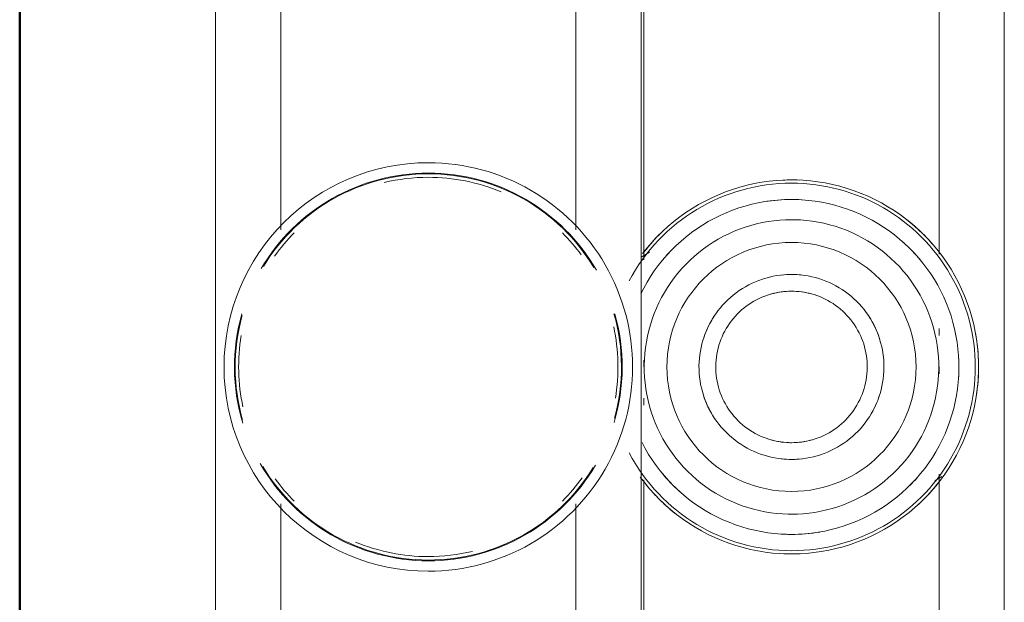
# Model space of a CAD drawing. Header units: millimetres. Extents: x 106 to 24511, y 2709 to 39091.
# Tile 49 of 87: x 17471 to 17557, y 36490 to 36541. Entities that reach past the tile are written whole.
import ezdxf

# ---------------------------------------------------------------- set-up
doc = ezdxf.new("R2010")
doc.units = ezdxf.units.MM
doc.linetypes.add('ADSK_Скрыто', pattern=[300, 150, -150])
for name, color, linetype, lineweight in [('A-DETL-____-HDLN', 90, 'ADSK_Скрыто', 9), ('A-WALL-____-MCUT', 113, 'Continuous', 50), ('A-WALL-____-OTLN', 113, 'Continuous', 20), ('M-EQPM-____-OTLN', 50, 'Continuous', 20)]:
    doc.layers.add(name, color=color, linetype=linetype, lineweight=lineweight)

# ---------------------------------------------------------------- blocks, each defined once
blk = doc.blocks.new('Прямая форма - V line-612541-В_Этаж 03_Вентиляция')
at = {"layer": 'A-WALL-____-MCUT', "color": 9}
blk.add_line((400, 0), (7702.211, 0), dxfattribs=at)
blk = doc.blocks.new('Прямая форма - SW - 019-612542-В_Этаж 03_Вентиляция')
blk.add_blockref('Прямая форма - V line-612541-В_Этаж 03_Вентиляция', (0, 0))
blk = doc.blocks.new('V line_ifc_RVT-1-В_Этаж 03_Вентиляция')
at = {"layer": 'A-WALL-____-OTLN', "color": 253, "lineweight": 20, "rotation": 90}
blk.add_blockref('Прямая форма - SW - 019-612542-В_Этаж 03_Вентиляция', (34063.24, 30037.635), dxfattribs=at)
blk = doc.blocks.new('ADSK_Коллектор с регулирующими клапанами и расходомерами - N5-1658361-В_Этаж 03_Вентиляция')
at = {"layer": 'M-EQPM-____-OTLN'}
for p, q in [((250, 86.75), (62, 86.75)), ((171.058, 81), (140.438, 81)), ((178.238, 81), (177.62, 81)), ((181.608, 81), (181, 81)), ((221.058, 81), (190.438, 81)), ((191.03, 80.627), (190.669, 81.253)), ((250, 54.75), (62, 54.75)), ((140.942, 55), (171.564, 55)), ((170.896, 55.5), (171.329, 54.75)), ((180.392, 55), (181, 55)), ((183.762, 55), (184.38, 55)), ((190.942, 55), (221.299, 55)), ((168.929, 49), (143.298, 49)), ((218.929, 49), (193.071, 49)), ((143.071, 23), (168.929, 23)), ((193.071, 23), (218.929, 23)), ((62, 17.25), (250, 17.25))]:
    blk.add_line(p, q, dxfattribs=at)
at = {"layer": 'M-EQPM-____-OTLN', "flags": 128}
for points in [[(197.483, 68), (197.47, 68.659), (197.43, 69.317), (197.364, 69.973), (197.272, 70.626), (197.154, 71.275), (197.011, 71.918), (196.841, 72.555), (196.646, 73.185), (196.426, 73.807), (196.182, 74.419), (195.913, 75.021), (195.62, 75.611), (195.304, 76.19), (194.965, 76.756), (194.604, 77.307), (194.221, 77.844), (193.817, 78.364), (193.392, 78.869), (192.947, 79.355), (192.484, 79.824), (192.002, 80.274), (191.502, 80.704), (190.986, 81.114), (190.453, 81.503), (189.906, 81.87), (189.344, 82.215), (188.769, 82.537), (188.181, 82.836), (187.582, 83.112), (186.973, 83.363), (186.354, 83.589), (185.726, 83.791), (185.091, 83.967), (184.449, 84.118), (183.802, 84.243), (183.15, 84.342), (182.495, 84.415), (181.837, 84.462), (181.178, 84.482), (180.519, 84.476), (179.86, 84.443), (179.204, 84.385), (178.55, 84.3), (177.9, 84.189), (177.255, 84.052), (176.616, 83.889), (175.984, 83.701), (175.36, 83.488), (174.746, 83.25), (174.141, 82.988), (173.547, 82.702), (172.965, 82.392), (172.396, 82.059), (171.84, 81.704), (171.3, 81.326), (170.775, 80.928), (170.266, 80.509), (169.774, 80.069), (169.301, 79.611), (168.846, 79.134), (168.41, 78.639), (167.995, 78.127), (167.6, 77.599), (167.227, 77.055), (166.876, 76.497), (166.547, 75.925), (166.242, 75.341), (165.96, 74.745), (165.703, 74.138), (165.469, 73.522), (165.261, 72.896), (165.078, 72.263), (164.92, 71.623), (164.788, 70.977), (164.682, 70.326), (164.602, 69.672), (164.548, 69.015), (164.521, 68.356), (164.517, 68)], [(195.756, 68), (195.744, 68.59), (195.709, 69.179), (195.65, 69.766), (195.567, 70.351), (195.462, 70.932), (195.333, 71.507), (195.181, 72.078), (195.007, 72.642), (194.81, 73.198), (194.591, 73.746), (194.35, 74.285), (194.088, 74.814), (193.805, 75.332), (193.502, 75.838), (193.178, 76.332), (192.835, 76.812), (192.474, 77.278), (192.093, 77.73), (191.695, 78.166), (191.28, 78.585), (190.849, 78.988), (190.402, 79.373), (189.939, 79.74), (189.463, 80.088), (188.973, 80.416), (188.47, 80.725), (187.955, 81.014), (187.429, 81.282), (186.893, 81.528), (186.347, 81.753), (185.793, 81.956), (185.231, 82.136), (184.662, 82.294), (184.087, 82.429), (183.508, 82.541), (182.924, 82.63), (182.338, 82.695), (181.749, 82.737), (181.159, 82.755), (180.569, 82.749), (179.98, 82.72), (179.392, 82.668), (178.807, 82.592), (178.225, 82.492), (177.647, 82.37), (177.076, 82.224), (176.51, 82.056), (175.951, 81.865), (175.401, 81.652), (174.859, 81.417), (174.328, 81.161), (173.807, 80.884), (173.297, 80.586), (172.8, 80.268), (172.316, 79.93), (171.846, 79.573), (171.391, 79.198), (170.951, 78.805), (170.527, 78.394), (170.119, 77.967), (169.729, 77.524), (169.358, 77.066), (169.004, 76.593), (168.67, 76.106), (168.356, 75.607), (168.062, 75.095), (167.789, 74.572), (167.536, 74.038), (167.306, 73.495), (167.097, 72.943), (166.91, 72.383), (166.746, 71.816), (166.605, 71.243), (166.487, 70.665), (166.392, 70.082), (166.32, 69.496), (166.272, 68.908), (166.248, 68.319), (166.244, 68)], [(193.978, 68), (193.968, 68.519), (193.937, 69.037), (193.885, 69.554), (193.813, 70.068), (193.72, 70.578), (193.606, 71.085), (193.473, 71.587), (193.32, 72.083), (193.146, 72.572), (192.954, 73.054), (192.742, 73.528), (192.512, 73.993), (192.263, 74.449), (191.996, 74.894), (191.711, 75.328), (191.41, 75.751), (191.092, 76.161), (190.757, 76.558), (190.407, 76.941), (190.042, 77.31), (189.663, 77.664), (189.269, 78.003), (188.863, 78.326), (188.443, 78.632), (188.012, 78.921), (187.57, 79.193), (187.117, 79.446), (186.654, 79.682), (186.183, 79.899), (185.703, 80.096), (185.215, 80.275), (184.721, 80.433), (184.221, 80.572), (183.716, 80.691), (183.206, 80.79), (182.693, 80.867), (182.177, 80.925), (181.659, 80.962), (181.14, 80.978), (180.621, 80.973), (180.103, 80.947), (179.586, 80.901), (179.071, 80.834), (178.559, 80.747), (178.051, 80.639), (177.548, 80.511), (177.051, 80.363), (176.559, 80.195), (176.075, 80.008), (175.599, 79.801), (175.132, 79.576), (174.673, 79.332), (174.225, 79.07), (173.788, 78.79), (173.362, 78.493), (172.949, 78.179), (172.548, 77.849), (172.161, 77.503), (171.788, 77.142), (171.43, 76.766), (171.087, 76.377), (170.76, 75.974), (170.449, 75.558), (170.155, 75.13), (169.879, 74.69), (169.62, 74.24), (169.38, 73.78), (169.158, 73.311), (168.955, 72.833), (168.772, 72.348), (168.607, 71.855), (168.463, 71.356), (168.339, 70.852), (168.235, 70.344), (168.152, 69.832), (168.089, 69.316), (168.046, 68.799), (168.025, 68.28), (168.022, 68)], [(189.15, 68), (189.143, 68.326), (189.124, 68.651), (189.091, 68.976), (189.046, 69.298), (188.988, 69.619), (188.916, 69.937), (188.833, 70.252), (188.736, 70.564), (188.628, 70.871), (188.507, 71.174), (188.374, 71.471), (188.229, 71.764), (188.073, 72.05), (187.905, 72.329), (187.726, 72.602), (187.537, 72.867), (187.337, 73.125), (187.127, 73.374), (186.907, 73.615), (186.678, 73.846), (186.44, 74.069), (186.193, 74.282), (185.937, 74.484), (185.674, 74.676), (185.403, 74.858), (185.126, 75.029), (184.841, 75.188), (184.551, 75.336), (184.255, 75.472), (183.953, 75.596), (183.647, 75.708), (183.337, 75.808), (183.023, 75.895), (182.705, 75.97), (182.385, 76.031), (182.063, 76.08), (181.739, 76.116), (181.414, 76.139), (181.088, 76.15), (180.762, 76.147), (180.436, 76.13), (180.112, 76.101), (179.788, 76.059), (179.467, 76.005), (179.148, 75.937), (178.832, 75.856), (178.52, 75.763), (178.211, 75.658), (177.907, 75.54), (177.608, 75.411), (177.315, 75.269), (177.027, 75.116), (176.746, 74.951), (176.471, 74.776), (176.204, 74.589), (175.944, 74.392), (175.692, 74.185), (175.449, 73.968), (175.215, 73.741), (174.99, 73.505), (174.775, 73.26), (174.57, 73.007), (174.374, 72.746), (174.19, 72.477), (174.016, 72.201), (173.854, 71.919), (173.703, 71.63), (173.564, 71.335), (173.436, 71.035), (173.321, 70.73), (173.218, 70.421), (173.127, 70.108), (173.049, 69.791), (172.984, 69.472), (172.932, 69.15), (172.892, 68.827), (172.865, 68.502), (172.852, 68.176), (172.85, 68)], [(187.676, 68), (187.671, 68.267), (187.655, 68.534), (187.628, 68.799), (187.591, 69.064), (187.543, 69.326), (187.485, 69.587), (187.416, 69.845), (187.337, 70.1), (187.248, 70.352), (187.149, 70.6), (187.04, 70.844), (186.922, 71.083), (186.794, 71.317), (186.656, 71.546), (186.51, 71.77), (186.355, 71.987), (186.191, 72.198), (186.019, 72.402), (185.839, 72.599), (185.651, 72.789), (185.456, 72.971), (185.254, 73.145), (185.044, 73.311), (184.829, 73.469), (184.607, 73.618), (184.38, 73.757), (184.147, 73.888), (183.909, 74.009), (183.666, 74.121), (183.419, 74.222), (183.168, 74.314), (182.914, 74.396), (182.657, 74.467), (182.397, 74.528), (182.135, 74.579), (181.871, 74.619), (181.605, 74.649), (181.339, 74.667), (181.072, 74.676), (180.805, 74.673), (180.538, 74.66), (180.272, 74.636), (180.008, 74.602), (179.744, 74.557), (179.483, 74.501), (179.224, 74.436), (178.968, 74.359), (178.716, 74.273), (178.467, 74.177), (178.222, 74.07), (177.981, 73.955), (177.746, 73.829), (177.515, 73.694), (177.29, 73.55), (177.071, 73.398), (176.858, 73.236), (176.652, 73.066), (176.453, 72.888), (176.261, 72.703), (176.077, 72.509), (175.901, 72.309), (175.733, 72.102), (175.573, 71.888), (175.422, 71.667), (175.279, 71.441), (175.146, 71.21), (175.023, 70.973), (174.909, 70.732), (174.804, 70.486), (174.71, 70.236), (174.625, 69.983), (174.551, 69.727), (174.487, 69.467), (174.434, 69.206), (174.391, 68.942), (174.358, 68.677), (174.337, 68.411), (174.326, 68.144), (174.324, 68)], [(164.517, 68), (164.53, 67.341), (164.57, 66.683), (164.636, 66.027), (164.728, 65.374), (164.846, 64.725), (164.989, 64.082), (165.159, 63.445), (165.354, 62.815), (165.574, 62.193), (165.818, 61.581), (166.087, 60.979), (166.38, 60.389), (166.696, 59.81), (167.035, 59.244), (167.396, 58.693), (167.779, 58.156), (168.183, 57.636), (168.608, 57.131), (169.053, 56.645), (169.516, 56.176), (169.998, 55.726), (170.498, 55.296), (171.014, 54.886)], [(166.244, 68), (166.256, 67.41), (166.291, 66.821), (166.35, 66.234), (166.433, 65.649), (166.538, 65.068), (166.667, 64.493), (166.819, 63.922), (166.993, 63.358), (167.19, 62.802), (167.409, 62.254), (167.65, 61.715), (167.912, 61.186), (168.195, 60.668), (168.498, 60.162), (168.822, 59.668), (169.165, 59.188), (169.526, 58.722), (169.907, 58.27), (170.305, 57.834), (170.72, 57.415), (171.151, 57.012), (171.598, 56.627), (172.061, 56.26), (172.537, 55.912), (173.027, 55.584), (173.53, 55.275), (174.045, 54.986), (174.571, 54.718)], [(168.022, 68), (168.032, 67.481), (168.063, 66.963), (168.115, 66.446), (168.187, 65.932), (168.28, 65.422), (168.394, 64.915), (168.527, 64.413), (168.68, 63.917), (168.854, 63.428), (169.046, 62.946), (169.258, 62.472), (169.488, 62.007), (169.737, 61.551), (170.004, 61.106), (170.289, 60.672), (170.59, 60.249), (170.908, 59.839), (171.243, 59.442), (171.593, 59.059), (171.958, 58.69), (172.337, 58.336), (172.731, 57.997), (173.137, 57.674), (173.557, 57.368), (173.988, 57.079), (174.43, 56.807), (174.883, 56.554), (175.346, 56.318), (175.817, 56.101), (176.297, 55.904), (176.785, 55.725), (177.279, 55.567), (177.779, 55.428), (178.284, 55.309), (178.794, 55.21), (179.307, 55.133), (179.823, 55.075), (180.341, 55.038), (180.86, 55.022), (181.379, 55.027), (181.897, 55.053), (182.414, 55.099), (182.929, 55.166), (183.441, 55.253), (183.949, 55.361), (184.452, 55.489), (184.949, 55.637), (185.441, 55.805), (185.925, 55.992), (186.401, 56.199), (186.868, 56.424), (187.327, 56.668), (187.775, 56.93), (188.212, 57.21), (188.638, 57.507), (189.051, 57.821), (189.452, 58.151), (189.839, 58.497), (190.212, 58.858), (190.57, 59.234), (190.913, 59.623), (191.24, 60.026), (191.551, 60.442), (191.845, 60.87), (192.121, 61.31), (192.38, 61.76), (192.62, 62.22), (192.842, 62.689), (193.045, 63.167), (193.228, 63.652), (193.393, 64.145), (193.537, 64.644), (193.661, 65.148), (193.765, 65.656), (193.848, 66.168), (193.911, 66.684), (193.954, 67.201), (193.975, 67.72), (193.978, 68)], [(172.85, 68), (172.857, 67.674), (172.876, 67.349), (172.909, 67.024), (172.954, 66.702), (173.012, 66.381), (173.084, 66.063), (173.167, 65.748), (173.264, 65.436), (173.372, 65.129), (173.493, 64.826), (173.626, 64.529), (173.771, 64.236), (173.927, 63.95), (174.095, 63.671), (174.274, 63.398), (174.463, 63.133), (174.663, 62.875), (174.873, 62.626), (175.093, 62.385), (175.322, 62.154), (175.56, 61.931), (175.807, 61.718), (176.063, 61.516), (176.326, 61.324), (176.597, 61.142), (176.874, 60.971), (177.159, 60.812), (177.449, 60.664), (177.745, 60.528), (178.047, 60.404), (178.353, 60.292), (178.663, 60.192), (178.977, 60.105), (179.295, 60.03), (179.615, 59.969), (179.937, 59.92), (180.261, 59.884), (180.586, 59.861), (180.912, 59.85), (181.238, 59.853), (181.564, 59.87), (181.888, 59.899), (182.212, 59.941), (182.533, 59.995), (182.852, 60.063), (183.168, 60.144), (183.48, 60.237), (183.789, 60.342), (184.093, 60.46), (184.392, 60.589), (184.685, 60.731), (184.973, 60.884), (185.254, 61.049), (185.529, 61.224), (185.796, 61.411), (186.056, 61.608), (186.308, 61.815), (186.551, 62.032), (186.785, 62.259), (187.01, 62.495), (187.225, 62.74), (187.43, 62.993), (187.626, 63.254), (187.81, 63.523), (187.984, 63.799), (188.146, 64.081), (188.297, 64.37), (188.436, 64.665), (188.564, 64.965), (188.679, 65.27), (188.782, 65.579), (188.873, 65.892), (188.951, 66.209), (189.016, 66.528), (189.068, 66.85), (189.108, 67.173), (189.135, 67.498), (189.148, 67.824), (189.15, 68)], [(174.324, 68), (174.329, 67.733), (174.345, 67.466), (174.372, 67.201), (174.409, 66.936), (174.457, 66.674), (174.515, 66.413), (174.584, 66.155), (174.663, 65.9), (174.752, 65.648), (174.851, 65.4), (174.96, 65.156), (175.078, 64.917), (175.206, 64.683), (175.344, 64.454), (175.49, 64.23), (175.645, 64.013), (175.809, 63.802), (175.981, 63.598), (176.161, 63.401), (176.349, 63.211), (176.544, 63.029), (176.746, 62.855), (176.956, 62.689), (177.171, 62.531), (177.393, 62.382), (177.62, 62.243), (177.853, 62.112), (178.091, 61.991), (178.334, 61.879), (178.581, 61.778), (178.832, 61.686), (179.086, 61.604), (179.343, 61.533), (179.603, 61.472), (179.865, 61.421), (180.129, 61.381), (180.395, 61.351), (180.661, 61.333), (180.928, 61.324), (181.195, 61.327), (181.462, 61.34), (181.728, 61.364), (181.992, 61.398), (182.256, 61.443), (182.517, 61.499), (182.776, 61.564), (183.032, 61.641), (183.284, 61.727), (183.533, 61.823), (183.778, 61.93), (184.019, 62.045), (184.254, 62.171), (184.485, 62.306), (184.71, 62.45), (184.929, 62.602), (185.142, 62.764), (185.348, 62.934), (185.547, 63.112), (185.739, 63.297), (185.923, 63.491), (186.099, 63.691), (186.267, 63.898), (186.427, 64.112), (186.578, 64.333), (186.721, 64.559), (186.854, 64.79), (186.977, 65.027), (187.091, 65.268), (187.196, 65.514), (187.29, 65.764), (187.375, 66.017), (187.449, 66.273), (187.513, 66.533), (187.566, 66.794), (187.609, 67.058), (187.642, 67.323), (187.663, 67.589), (187.674, 67.856), (187.676, 68)], [(187.672, 54.839), (188.193, 55.116), (188.703, 55.414), (189.2, 55.732), (189.684, 56.07), (190.154, 56.427), (190.609, 56.802), (191.049, 57.195), (191.473, 57.606), (191.881, 58.033), (192.271, 58.476), (192.642, 58.934), (192.996, 59.407), (193.33, 59.894), (193.644, 60.393), (193.938, 60.905), (194.211, 61.428), (194.464, 61.962), (194.694, 62.505), (194.903, 63.057), (195.09, 63.617), (195.254, 64.184), (195.395, 64.757), (195.513, 65.335), (195.608, 65.918), (195.68, 66.504), (195.728, 67.092), (195.752, 67.681), (195.756, 68)], [(190.7, 54.674), (191.225, 55.072), (191.734, 55.491), (192.226, 55.931), (192.699, 56.389), (193.154, 56.866), (193.59, 57.361), (194.005, 57.873), (194.4, 58.401), (194.773, 58.945), (195.124, 59.503), (195.453, 60.075), (195.758, 60.659), (196.04, 61.255), (196.297, 61.862), (196.531, 62.478), (196.739, 63.104), (196.922, 63.737), (197.08, 64.377), (197.212, 65.023), (197.318, 65.674), (197.398, 66.328), (197.452, 66.985), (197.479, 67.644), (197.483, 68)]]:
    blk.add_lwpolyline(points, dxfattribs=at)
at = {"layer": 'M-EQPM-____-OTLN'}
for centre, radius, start, end in [((181, 68), 16.192, 360, 180), ((181, 68), 16.483, 80.75835, 100.47008), ((181, 68), 14.757, 86.41639, 92.84793), ((181, 68), 14.757, 86.40703, 92.84445), ((181, 68), 16.483, 129.05256, 142.00959), ((181, 68), 16.483, 42.70061, 52.23039), ((181, 68), 14.757, 129.44074, 138.1279), ((181, 68), 14.757, 129.43379, 138.12408), ((181, 68), 10.974, 0, 180), ((181, 68), 14.757, 45, 48.5734), ((181, 68), 14.757, 45, 48.56904), ((181, 68), 8.15, 107.95596, 122.91687), ((181, 68), 8.15, 60, 71.66027), ((181, 68), 14.757, 360, 9.70044), ((181, 68), 14.757, 360, 9.69832), ((181, 68), 6.676, 164.57647, 180), ((181, 68), 6.676, 360, 15.42353), ((181, 68), 16.483, 177.67651, 180), ((181, 68), 14.757, 176.62029, 180), ((181, 68), 14.757, 176.62442, 180), ((181, 68), 8.15, 173.60119, 180), ((181, 68), 8.15, 360, 6.39546), ((181, 68), 16.483, 360, 2.64773), ((181, 68), 16.483, 180, 182.64773), ((181, 68), 16.192, 180, 242.08758), ((181, 68), 14.757, 180, 189.70044), ((181, 68), 14.757, 180, 189.69832), ((181, 68), 10.974, 180, 0), ((181, 68), 8.15, 180, 186.39546), ((181, 68), 6.676, 180, 195.42353), ((181, 68), 6.676, 344.57647, 360), ((181, 68), 16.192, 297.91242, 360), ((181, 68), 8.15, 353.60119, 360), ((181, 68), 14.757, 356.62442, 360), ((181, 68), 14.757, 356.62029, 360), ((181, 68), 16.483, 357.67651, 360), ((181, 68), 8.15, 237.08297, 251.66027), ((181, 68), 8.15, 287.95596, 300), ((181, 68), 14.757, 309.43379, 318.12408), ((181, 68), 14.757, 309.44074, 318.1279), ((181, 68), 14.757, 225, 228.5734), ((181, 68), 14.757, 225, 228.56904), ((181, 68), 16.483, 309.05256, 322.00959), ((181, 68), 16.483, 222.70061, 232.23453), ((181, 36), 18, 360, 180), ((181, 36), 17.084, 73.33823, 105.9181), ((181, 36), 17.018, 74.57897, 105.97978), ((181, 36), 16.711, 80.47358, 102.18931), ((181, 36), 17.084, 119.91774, 180), ((181, 36), 17.018, 121.01314, 180), ((181, 36), 17.084, 360, 59.53495), ((181, 36), 17.018, 360, 58.6128), ((181, 36), 16.711, 126.21726, 135), ((181, 36), 16.711, 45, 54.23178), ((181, 36), 16.711, 157.4248, 180), ((181, 36), 16.711, 360, 13.44584), ((181, 36), 18, 180, 360), ((181, 36), 17.084, 180, 239.53495), ((181, 36), 17.018, 180, 238.6128), ((181, 36), 16.711, 180, 193.44584), ((181, 36), 17.084, 299.91774, 360), ((181, 36), 17.018, 301.01315, 360), ((181, 36), 16.711, 337.42481, 360), ((181, 36), 16.711, 225, 234.23178), ((181, 36), 16.711, 306.21727, 315), ((181, 36), 17.084, 254.08181, 286.80841), ((181, 36), 17.018, 254.57897, 286.00521), ((181, 36), 16.711, 260.47358, 282.18931)]:
    blk.add_arc(centre, radius, start, end, dxfattribs=at)

msp = doc.modelspace()

# ---------------------------------------------------------------- block references
at = {"lineweight": 9}
msp.add_blockref('V line_ifc_RVT-1-В_Этаж 03_Вентиляция', (-16592.676, 0), dxfattribs=at)
at = {"layer": 'A-DETL-____-HDLN', "rotation": 270.0000468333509}
msp.add_blockref('ADSK_Коллектор с регулирующими клапанами и расходомерами - N5-1658361-В_Этаж 03_Вентиляция', (17470.566, 36691.605), dxfattribs=at)

doc.saveas('drawing.dxf')
